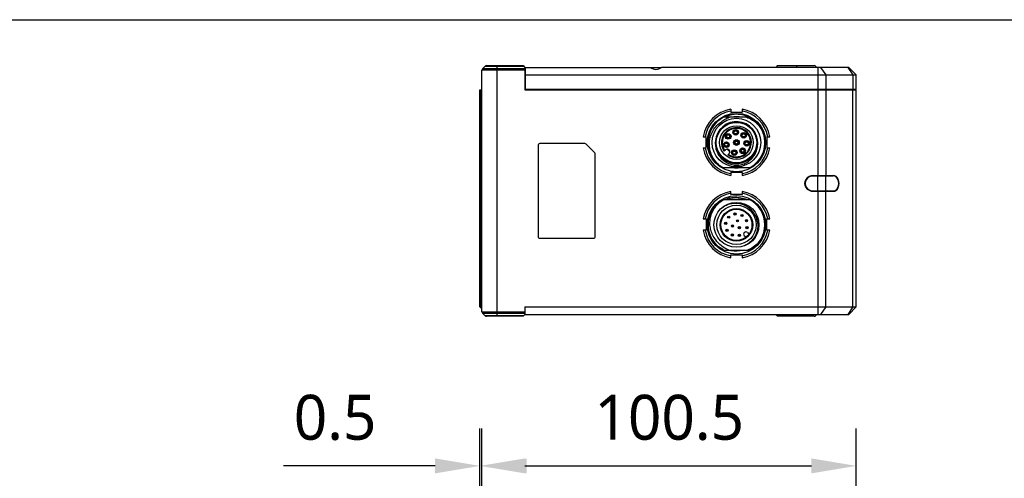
# Model space of a CAD drawing. Header units: millimetres. Extents: x 0 to 433, y -279 to 297.
# Tile 9 of 22: x 275 to 341, y -171 to -140. Entities that reach past the tile are written whole.
import ezdxf

# ---------------------------------------------------------------- set-up
doc = ezdxf.new("R2010")
doc.units = ezdxf.units.MM
doc.header["$LTSCALE"] = 23.1
doc.header["$PDMODE"] = 3
doc.header["$PDSIZE"] = 8
doc.layers.get('0').update_dxf_attribs({"linetype": 'CONTINUOUS'})
doc.layers.get('Defpoints').update_dxf_attribs({"linetype": 'CONTINUOUS'})
doc.layers.add('00_COMPONENTS', color=7, linetype='CONTINUOUS')
doc.layers.add('51__DRAFT_DIMS', color=7, linetype='CONTINUOUS')
doc.styles.get("Standard").update_dxf_attribs({"font": 'Roboto-Regular.ttf'})
doc.dimstyles.new('DIMSTYLE_2', dxfattribs={"dimtxt": 3, "dimasz": 3, "dimexe": 2.5, "dimexo": 0.5, "dimgap": 0.75, "dimtad": 1, "dimlfac": 4, "dimdsep": 46, "dimtxsty": 'STANDARD', "dimblk": '_FILLED', "dimblk1": '_FILLED', "dimblk2": '_FILLED', "dimcen": 0.09, "dimclrt": 3, "dimazin": 2, "dimtp": 0.3, "dimtm": 0.3, "dimtfac": 1, "dimtofl": 0, "dimtmove": 0, "dimatfit": 3, "dimldrblk": '_FILLED', "dimfxl": 1, "dimtolj": 1, "dimarcsym": 0})
doc.dimstyles.new('DIMSTYLE_5', dxfattribs={"dimtxt": 3, "dimasz": 3, "dimexe": 2.5, "dimexo": 0.5, "dimgap": 0.75, "dimtad": 1, "dimlfac": 4, "dimdsep": 46, "dimtxsty": 'STANDARD', "dimblk": '_FILLED', "dimblk1": '_FILLED', "dimblk2": '_FILLED', "dimcen": 0.09, "dimclrt": 3, "dimazin": 2, "dimtp": 0.1, "dimtm": 0.1, "dimtfac": 1, "dimtofl": 0, "dimtmove": 0, "dimatfit": 3, "dimldrblk": '_FILLED', "dimfxl": 1, "dimtolj": 1, "dimarcsym": 0})

# ---------------------------------------------------------------- blocks, each defined once
blk = doc.blocks.new('_FILLED')
at = {"color": 0, "linetype": 'ByBlock'}
blk.add_solid([(0, 0), (-1, 0.167), (-1, -0.167)], dxfattribs=at)
blk = doc.blocks.new('*D21')
at = {"layer": '51__DRAFT_DIMS', "color": 0, "lineweight": -2}
for p, q in [((305.883, -192.633), (305.883, -167.608)), ((331.008, -207.912), (331.008, -167.608)), ((308.883, -170.108), (328.008, -170.108))]:
    blk.add_line(p, q, dxfattribs=at)
at = {"layer": 'Defpoints', "color": 0}
for p in [(331.008, -170.108), (305.883, -193.133), (331.008, -208.412)]:
    blk.add_point(p, dxfattribs=at)
at = {"layer": '51__DRAFT_DIMS', "color": 0, "linetype": 'ByBlock', "lineweight": -2, "xscale": 3, "yscale": 3, "zscale": 3, "rotation": 180}
blk.add_blockref('_FILLED', (305.883, -170.108), dxfattribs=at)
at = {"layer": '51__DRAFT_DIMS', "color": 0, "linetype": 'ByBlock', "lineweight": -2, "xscale": 3, "yscale": 3, "zscale": 3}
blk.add_blockref('_FILLED', (331.008, -170.108), dxfattribs=at)
at = {"layer": '51__DRAFT_DIMS', "color": 3, "insert": (318.521, -165.358), "char_height": 3, "attachment_point": 2, "line_spacing_factor": 0.9}
blk.add_mtext('\\A1;100.5', dxfattribs=at)
blk = doc.blocks.new('*D22')
at = {"layer": '51__DRAFT_DIMS', "color": 0, "lineweight": -2}
for p, q in [((305.883, -192.633), (305.883, -167.608)), ((306.008, -187.446), (306.008, -167.608)), ((302.883, -170.108), (292.77, -170.108)), ((309.008, -170.108), (312.008, -170.108))]:
    blk.add_line(p, q, dxfattribs=at)
at = {"layer": 'Defpoints', "color": 0}
for p in [(306.008, -170.108), (306.008, -187.946), (305.883, -193.133)]:
    blk.add_point(p, dxfattribs=at)
at = {"layer": '51__DRAFT_DIMS', "color": 0, "linetype": 'ByBlock', "lineweight": -2, "xscale": 3, "yscale": 3, "zscale": 3}
blk.add_blockref('_FILLED', (305.883, -170.108), dxfattribs=at)
at = {"layer": '51__DRAFT_DIMS', "color": 0, "linetype": 'ByBlock', "lineweight": -2, "xscale": 3, "yscale": 3, "zscale": 3, "rotation": 180}
blk.add_blockref('_FILLED', (306.008, -170.108), dxfattribs=at)
at = {"layer": '51__DRAFT_DIMS', "color": 3, "insert": (298.966, -165.358), "char_height": 3, "attachment_point": 3, "line_spacing_factor": 0.9}
blk.add_mtext('\\A1;0.5', dxfattribs=at)

msp = doc.modelspace()

# ---------------------------------------------------------------- linework, layer by layer
msp.add_lwpolyline([(240.5529, -140.286), (432.6344, -140.286), (432.6344, -278.8707), (240.5529, -278.8707)], close=True)
at = {"layer": '00_COMPONENTS', "color": 7}
for p, q in [((306.0078, -159.8052), (306.0078, -143.6588)), ((306.2212, -143.3936), (306.0444, -143.5704)), ((306.3096, -143.357), (308.7578, -143.357)), ((308.7578, -143.357), (308.8828, -143.482)), ((308.8828, -143.482), (308.8828, -144.982)), ((308.8828, -143.482), (317.2578, -143.482)), ((308.9078, -143.482), (308.9078, -144.982)), ((308.9078, -143.982), (331.0078, -143.982)), ((317.2584, -143.482), (318.0072, -143.482)), ((330.5078, -143.482), (318.0078, -143.482)), ((325.7578, -143.357), (325.6328, -143.482)), ((325.7578, -143.357), (328.206, -143.357)), ((328.2944, -143.3936), (328.3828, -143.482)), ((330.5078, -143.482), (331.0078, -143.982)), ((331.0078, -144.932), (331.0078, -143.982)), ((305.8828, -159.482), (305.8828, -144.982)), ((305.8828, -144.982), (306.0078, -144.982)), ((308.8828, -144.982), (331.0078, -144.982)), ((308.9078, -144.932), (331.0078, -144.932)), ((330.7828, -144.932), (330.7828, -144.982)), ((331.0078, -159.482), (331.0078, -144.982)), ((322.6328, -146.2635), (322.6328, -146.4635)), ((322.6328, -146.4635), (323.3828, -146.4635)), ((323.3828, -146.2635), (323.3828, -146.4635)), ((323.8809, -146.8102), (322.1347, -146.8102)), ((322.8484, -146.782), (323.1672, -146.782)), ((322.8644, -147.8494), (322.8276, -147.8494)), ((322.8277, -147.7744), (322.8644, -147.7744)), ((323.0552, -147.7744), (323.092, -147.7744)), ((323.092, -147.8494), (323.0552, -147.8494)), ((312.881, -148.5695), (309.8828, -148.5695)), ((320.7893, -148.107), (320.9893, -148.107)), ((320.9893, -148.857), (320.9893, -148.107)), ((322.3633, -148.1215), (322.3265, -148.1215)), ((322.3266, -148.0465), (322.3633, -148.0465)), ((322.5541, -148.0465), (322.5909, -148.0465)), ((322.5909, -148.1215), (322.5541, -148.1215)), ((322.9124, -148.5352), (322.8756, -148.5352)), ((322.8757, -148.4602), (322.9124, -148.4602)), ((323.1032, -148.4602), (323.14, -148.4602)), ((323.1399, -148.5352), (323.1032, -148.5352)), ((323.3985, -148.0491), (323.3617, -148.0491)), ((323.3618, -147.9741), (323.3985, -147.9741)), ((323.5982, -148.5832), (323.5614, -148.5832)), ((323.5615, -148.5082), (323.5982, -148.5082)), ((323.5893, -147.9741), (323.6261, -147.9741)), ((323.6261, -148.0491), (323.5893, -148.0491)), ((323.789, -148.5082), (323.8258, -148.5082)), ((323.8258, -148.5832), (323.789, -148.5832)), ((325.0263, -148.107), (325.2263, -148.107)), ((325.0263, -148.107), (325.0263, -148.857)), ((309.7578, -148.6945), (309.7578, -154.7695)), ((312.9694, -148.6061), (313.5462, -149.1829)), ((320.7893, -148.857), (320.9893, -148.857)), ((322.1952, -149.0805), (322.283, -148.9927)), ((322.2399, -148.6782), (322.2031, -148.6782)), ((322.2032, -148.6032), (322.2399, -148.6032)), ((322.5128, -149.2225), (322.425, -149.3103)), ((322.4307, -148.6032), (322.4675, -148.6032)), ((322.4675, -148.6782), (322.4307, -148.6782)), ((322.7327, -149.1327), (322.7695, -149.1327)), ((322.7695, -149.2077), (322.7327, -149.2077)), ((322.9602, -149.1327), (322.9971, -149.1327)), ((322.997, -149.2077), (322.9602, -149.2077)), ((323.3261, -149.0843), (323.2893, -149.0843)), ((323.2894, -149.0093), (323.3261, -149.0093)), ((323.5169, -149.0093), (323.5537, -149.0093)), ((323.5537, -149.0843), (323.5169, -149.0843)), ((325.0263, -148.857), (325.2263, -148.857)), ((313.5828, -154.7695), (313.5828, -149.2713)), ((323.8809, -150.1852), (322.1347, -150.1852)), ((323.3828, -150.5005), (322.6328, -150.5005)), ((322.6328, -150.5005), (322.6328, -150.7005)), ((323.3828, -150.5005), (323.3828, -150.7005)), ((327.9702, -150.732), (329.4701, -150.732)), ((328.1498, -150.707), (329.472, -150.707)), ((322.6328, -151.9635), (322.6328, -151.7635)), ((323.3828, -151.7635), (323.3828, -151.9635)), ((327.9702, -151.732), (329.4701, -151.732)), ((328.1498, -151.757), (329.472, -151.757)), ((322.1347, -152.3102), (323.8809, -152.3102)), ((322.4925, -152.282), (323.5231, -152.282)), ((323.3828, -151.9635), (322.6328, -151.9635)), ((320.7893, -153.607), (320.9893, -153.607)), ((320.9893, -153.607), (320.9893, -154.357)), ((325.0263, -153.607), (325.2263, -153.607)), ((325.0263, -154.357), (325.0263, -153.607)), ((320.9893, -154.357), (320.7893, -154.357)), ((325.2263, -154.357), (325.0263, -154.357)), ((309.8828, -154.8945), (313.4578, -154.8945)), ((323.6276, -154.8297), (323.5293, -154.7314)), ((323.7414, -154.5192), (323.8398, -154.6176)), ((322.1347, -155.6852), (323.8809, -155.6852)), ((323.5342, -155.4023), (323.532, -155.3964)), ((324.4616, -155.2093), (324.4673, -155.2142)), ((322.6328, -156.0005), (323.3828, -156.0005)), ((322.6328, -156.2005), (322.6328, -156.0005)), ((323.3828, -156.0005), (323.3828, -156.2005)), ((305.8828, -159.482), (306.0078, -159.607)), ((305.8828, -159.482), (306.0078, -159.482)), ((308.8828, -159.482), (308.8828, -159.982)), ((308.8828, -159.482), (331.0078, -159.482)), ((331.0078, -159.482), (330.5078, -159.982)), ((306.2212, -160.0704), (306.0444, -159.8936)), ((308.7578, -160.107), (306.3096, -160.107)), ((308.7578, -160.107), (308.8828, -159.982)), ((308.8828, -159.982), (330.5078, -159.982)), ((325.7578, -160.107), (325.6328, -159.982)), ((328.206, -160.107), (325.7578, -160.107)), ((328.3828, -159.982), (328.2944, -160.0704))]:
    msp.add_line(p, q, dxfattribs=at)
at = {"layer": '00_COMPONENTS', "color": 4}
for p, q in [((308.8828, -143.6588), (306.0078, -143.6588)), ((308.8828, -143.5704), (306.0444, -143.5704)), ((306.2212, -143.3936), (308.7944, -143.3936)), ((307.0078, -143.357), (307.0078, -160.107)), ((327.0078, -143.357), (327.0078, -143.482)), ((328.4471, -143.482), (328.4471, -150.707)), ((328.6239, -143.482), (328.9775, -143.982)), ((328.9775, -143.982), (328.9775, -144.932)), ((330.4346, -143.482), (330.7881, -143.982)), ((330.7881, -143.982), (330.7881, -144.932)), ((305.9453, -159.482), (305.9453, -144.982)), ((309.4078, -144.932), (309.4078, -144.982)), ((328.8184, -144.932), (328.8184, -144.982)), ((328.9775, -144.982), (328.9775, -150.707)), ((330.629, -144.932), (330.629, -144.982)), ((330.7881, -159.482), (330.7881, -144.982)), ((328.4461, -151.732), (328.4461, -150.732)), ((328.9764, -151.732), (328.9764, -150.732)), ((328.4471, -151.757), (328.4471, -159.982)), ((328.9775, -159.482), (328.9775, -151.757)), ((323.5424, -152.2585), (323.5264, -152.3102)), ((305.9453, -159.482), (306.0078, -159.5487)), ((328.9775, -159.482), (328.6239, -159.982)), ((330.7881, -159.482), (330.4346, -159.982)), ((306.0078, -159.8052), (308.8828, -159.8052)), ((306.0444, -159.8936), (308.8828, -159.8936)), ((308.7944, -160.0704), (306.2212, -160.0704)), ((327.0078, -160.107), (327.0078, -159.982))]:
    msp.add_line(p, q, dxfattribs=at)
for centre in [(323.0078, -148.4977), (323.0078, -153.9977)]:
    msp.add_circle(centre, 1.95, dxfattribs=at)
at = {"layer": '00_COMPONENTS', "color": 7}
for centre, radius in [((323.0078, -148.4977), 1.625), ((323.0078, -148.4977), 1.35), ((323.0078, -148.4977), 1.125), ((322.4587, -148.084), 0.1875), ((322.9598, -147.8119), 0.1875), ((322.9598, -147.8119), 0.1375), ((322.9598, -147.8119), 0.1025), ((323.4939, -148.0116), 0.1875), ((323.4939, -148.0116), 0.1375), ((323.4939, -148.0116), 0.1025), ((322.3353, -148.6407), 0.1875), ((322.3353, -148.6407), 0.1375), ((322.3353, -148.6407), 0.1025), ((322.4587, -148.084), 0.1375), ((322.4587, -148.084), 0.1025), ((323.0078, -148.4977), 0.1875), ((323.0078, -148.4977), 0.1375), ((323.0078, -148.4977), 0.1025), ((323.6936, -148.5457), 0.1875), ((323.6936, -148.5457), 0.1375), ((323.6936, -148.5457), 0.1025), ((322.8649, -149.1702), 0.1875), ((322.8649, -149.1702), 0.1375), ((322.8649, -149.1702), 0.1025), ((323.4215, -149.0468), 0.1875), ((323.4215, -149.0468), 0.1375), ((323.4215, -149.0468), 0.1025), ((323.0078, -153.9977), 1.5), ((323.0078, -153.9977), 1.3125), ((323.0078, -153.9977), 1.0875), ((323.0078, -153.9977), 1.0375), ((322.2888, -153.9047), 0.075), ((322.4951, -153.4851), 0.075), ((322.4951, -153.4851), 0.0317), ((322.9147, -153.2787), 0.075), ((322.9147, -153.2787), 0.0317), ((323.079, -153.7321), 0.075), ((323.079, -153.7321), 0.0317), ((323.373, -153.3715), 0.075), ((323.373, -153.3715), 0.0317), ((323.6794, -153.7247), 0.075), ((323.6794, -153.7247), 0.0317), ((322.2888, -153.9047), 0.0317), ((322.3815, -154.363), 0.075), ((322.3815, -154.363), 0.0317), ((322.7422, -154.0689), 0.075), ((322.7422, -154.0689), 0.0317), ((323.2022, -154.1922), 0.075), ((323.2022, -154.1922), 0.0317), ((323.7064, -154.1915), 0.075), ((323.7064, -154.1915), 0.0317), ((322.7347, -154.6693), 0.075), ((322.7347, -154.6693), 0.0317), ((323.2015, -154.6964), 0.075), ((323.2015, -154.6964), 0.0317)]:
    msp.add_circle(centre, radius, dxfattribs=at)
for centre, radius, start, end in [((306.1328, -143.6588), 0.125, 135, 180), ((306.3096, -143.482), 0.125, 90, 135), ((328.206, -143.482), 0.125, 45, 90), ((323.0078, -148.482), 2.25, 99.594005, 170.405913), ((323.0078, -148.482), 2.125, 100.164193, 169.835728), ((323.0078, -148.483), 1.8739, 63.211967, 94.580823), ((323.0078, -148.482), 2.25, 9.59411, 80.405894), ((323.0078, -148.482), 2.125, 10.16429, 79.835724), ((323.0078, -148.4977), 1.9, 117.357326, 242.642674), ((323.0078, -148.4977), 1.4, 17.867374, 17.840699), ((323.0078, -148.482), 1.7075, 78.256878, 101.743122), ((323.0078, -148.4977), 1.9, 25.06638, 62.642674), ((323.0078, -148.4977), 1, 234.352035, 215.647965), ((323.0078, -148.4977), 0.95, 234.849027, 215.150973), ((323.0078, -148.4977), 1.9, 297.357326, 24.862006), ((309.8828, -148.6945), 0.125, 90, 180), ((312.881, -148.6945), 0.125, 45, 90), ((313.4578, -149.2713), 0.125, 0, 45), ((323.0078, -148.482), 2.25, 189.593823, 260.405941), ((323.0078, -148.482), 2.125, 190.164026, 259.83573), ((322.3979, -149.1076), 0.1625, 314.999999, 135), ((323.0078, -148.4977), 0.7568, 216.239057, 233.760943), ((323.0078, -148.482), 2.25, 279.594285, 350.405859), ((323.0078, -148.482), 2.125, 280.164452, 349.835714), ((323.0078, -148.482), 1.7075, 265.950999, 274.049001), ((323.0078, -153.982), 2.25, 99.594005, 170.405913), ((323.0078, -153.982), 2.25, 9.59411, 80.405895), ((323.0078, -153.982), 2.125, 100.164193, 169.835727), ((323.0078, -153.9977), 1.9, 117.357326, 242.642674), ((323.0078, -153.982), 1.7075, 95.357187, 101.743122), ((323.0078, -153.982), 1.7075, 78.256878, 84.642815), ((323.0078, -153.982), 2.125, 10.16429, 79.835724), ((322.9422, -153.966), 1.8099, 66.183189, 70.633776), ((323.0078, -153.9977), 1.9, 297.357326, 62.642674), ((323.028, -153.9763), 1.3569, 32.602468, 34.208546), ((323.0078, -153.982), 2.25, 189.593825, 260.405941), ((323.0078, -153.982), 2.125, 190.164028, 259.83573), ((323.0078, -153.982), 2.25, 279.594287, 350.405858), ((323.0078, -153.982), 2.125, 280.164454, 349.835714), ((323.6354, -154.6253), 0.15, 45, 225), ((309.8828, -154.7695), 0.125, 180, 270), ((313.4578, -154.7695), 0.125, 270, 0), ((323.0007, -154.0095), 1.8721, 242.676068, 243.525082), ((323.0078, -153.982), 1.7075, 265.950999, 274.049001), ((323.0363, -154.034), 1.8438, 296.416312, 297.085618), ((306.1328, -159.8052), 0.125, 180, 225), ((306.3096, -159.982), 0.125, 225, 270), ((328.206, -159.982), 0.125, 270, 315)]:
    msp.add_arc(centre, radius, start, end, dxfattribs=at)
for centre, major_axis, ratio, start_param, end_param in [((317.6328, -142.982), (0, 0.625), 1, 2.4980915, 3.7850938), ((328.1498, -151.232), (0.5892, 0), 0.8910065, 1.5707963, 4.712389), ((328.15, -151.232), (0.5612, 0), 0.8910065, 1.5707963, 4.712389), ((329.4701, -151.232), (0, 0.5), 0.7434961, -3.1415927, 0), ((329.472, -151.232), (0, 0.525), 0.7434961, -3.1415927, 0)]:
    msp.add_ellipse(centre, major_axis=major_axis, ratio=ratio, start_param=start_param, end_param=end_param, dxfattribs=at)
for points, knots in [([(322.8581, -146.6151), (322.7469, -146.6282), (322.5264, -146.6741), (322.3176, -146.7588), (322.2181, -146.8102)], [0, 0, 0, 0, 0.5000021, 1, 1, 1, 1]), ([(321.8569, -150.0095), (321.7532, -149.9209), (321.5643, -149.7206), (321.3535, -149.3662), (321.2238, -148.9746), (321.1844, -148.5637), (321.2409, -148.1548), (321.3886, -147.7694), (321.6198, -147.4277), (321.8238, -147.2419), (321.9351, -147.1631)], [0, 0, 0, 0, 0.1250186, 0.2500353, 0.3750484, 0.5000529, 0.6250508, 0.7500455, 0.8750309, 1, 1, 1, 1]), ([(321.9351, -147.1631), (322.0208, -147.0851), (322.2089, -146.9463), (322.421, -146.8482), (322.5305, -146.8102)], [0, 0, 0, 0, 0.5000059, 1, 1, 1, 1]), ([(323.6953, -146.8103), (323.8053, -146.848), (324.0186, -146.945), (324.3047, -147.1482), (324.5482, -147.4007), (324.677, -147.5963), (324.7317, -147.6989)], [0, 0, 0, 0, 0.2500012, 0.4999872, 0.7499851, 1, 1, 1, 1]), ([(321.629, -148.2556), (321.6046, -148.3632), (321.5819, -148.5851), (321.6262, -148.9158), (321.7438, -149.2282), (321.9291, -149.506), (322.1733, -149.7337), (322.462, -149.901), (322.7798, -150.002), (323.0017, -150.0213), (323.112, -150.0189)], [0, 0, 0, 0, 0.124977, 0.2499644, 0.3749615, 0.4999622, 0.624962, 0.7499728, 0.8749845, 1, 1, 1, 1]), ([(323.112, -150.0189), (323.2218, -150.0063), (323.4393, -149.9576), (323.7409, -149.8141), (324.0036, -149.6079), (324.2146, -149.3488), (324.3603, -149.048), (324.4355, -148.7224), (324.4326, -148.3882), (324.3789, -148.1716), (324.34, -148.0683)], [0, 0, 0, 0, 0.1250242, 0.250031, 0.3750449, 0.5000428, 0.6250405, 0.7500366, 0.8750149, 1, 1, 1, 1]), ([(328.9231, -150.707), (328.9473, -150.707), (328.9958, -150.7112), (329.0428, -150.7238), (329.0657, -150.732)], [0, 0, 0, 0, 0.4984868, 1, 1, 1, 1]), ([(329.0657, -151.732), (329.0428, -151.7402), (328.9958, -151.7528), (328.9473, -151.757), (328.9231, -151.757)], [0, 0, 0, 0, 0.5015132, 1, 1, 1, 1]), ([(321.6283, -154.9911), (321.5463, -154.8915), (321.4046, -154.6728), (321.2709, -154.3064), (321.2207, -153.9195), (321.2556, -153.531), (321.3729, -153.1591), (321.5661, -152.8203), (321.8258, -152.5296), (322.0355, -152.3756), (322.1468, -152.3102)], [0, 0, 0, 0, 0.1249745, 0.2499629, 0.3749524, 0.4999526, 0.6249532, 0.7499656, 0.8749783, 1, 1, 1, 1]), ([(322.206, -152.3101), (322.3104, -152.2645), (322.5281, -152.1921), (322.8689, -152.147), (323.2121, -152.1659), (323.4349, -152.2208), (323.5424, -152.2585)], [0, 0, 0, 0, 0.2500112, 0.5000082, 0.7500131, 1, 1, 1, 1]), ([(321.115, -153.9977), (321.1137, -153.787), (321.1833, -153.3625), (321.3881, -152.9841), (321.5181, -152.8184)], [0, 0, 0, 0, 0.500003, 1, 1, 1, 1]), ([(322.0091, -152.8785), (322.0881, -152.8138), (322.2598, -152.7002), (322.5467, -152.5869), (322.8508, -152.5343), (323.1593, -152.5469), (323.4577, -152.6261), (323.7322, -152.7673), (323.9704, -152.9635), (324.097, -153.1263), (324.1501, -153.2134)], [0, 0, 0, 0, 0.1250139, 0.2500235, 0.3750335, 0.5000345, 0.6250332, 0.7500314, 0.875018, 1, 1, 1, 1]), ([(324.1501, -153.2134), (324.2155, -153.3002), (324.3258, -153.4902), (324.4199, -153.805), (324.4409, -154.1331), (324.3868, -154.4574), (324.2595, -154.7606), (324.068, -155.0276), (323.8235, -155.2469), (323.632, -155.3539), (323.532, -155.3964)], [0, 0, 0, 0, 0.124977, 0.2499624, 0.3749597, 0.4999593, 0.6249595, 0.7499699, 0.8749845, 1, 1, 1, 1]), ([(322.1413, -155.6727), (321.9889, -155.5939), (321.704, -155.3939), (321.3745, -154.9906), (321.1648, -154.5139), (321.116, -154.1692), (321.115, -153.9977)], [0, 0, 0, 0, 0.2500153, 0.5000145, 0.7499942, 1, 1, 1, 1]), ([(322.4909, -155.6852), (322.3156, -155.62), (321.9839, -155.4324), (321.7287, -155.1488), (321.6283, -154.9911)], [0, 0, 0, 0, 0.5000468, 1, 1, 1, 1]), ([(324.31, -154.7422), (324.2239, -154.8902), (323.9986, -155.158), (323.6966, -155.3351), (323.5361, -155.3948)], [0, 0, 0, 0, 0.5000006, 1, 1, 1, 1]), ([(322.5194, -155.6852), (322.6567, -155.719), (322.9404, -155.7529), (323.2242, -155.7192), (323.3615, -155.6852)], [0, 0, 0, 0, 0.5000119, 1, 1, 1, 1]), ([(324.4616, -155.2093), (324.3625, -155.3148), (324.1391, -155.5036), (323.878, -155.6354), (323.7421, -155.6852)], [0, 0, 0, 0, 0.4999979, 1, 1, 1, 1]), ([(324.4617, -155.2094), (324.3809, -155.3053), (324.1998, -155.4814), (323.9875, -155.6184), (323.8758, -155.6755)], [0, 0, 0, 0, 0.4999859, 1, 1, 1, 1])]:
    msp.add_open_spline(points, degree=3, knots=knots, dxfattribs=at)

# ---------------------------------------------------------------- dimensions: what is measured, and where the dimension line sits
at = {"layer": '51__DRAFT_DIMS', "color": 4}
for base, p2, dimstyle, picture, middle in [((306.0078, -170.1079), (306.0078, -187.946), 'DIMSTYLE_5', '*D22', (296.2427, -170.1079)), ((331.0078, -170.1079), (331.0078, -208.4124), 'DIMSTYLE_2', '*D21', (318.5215, -170.1079))]:
    dim = msp.add_linear_dim(base=base, p1=(305.8828, -193.1328), p2=p2, dimstyle=dimstyle, dxfattribs=at)
    dim.commit()
    dim.dimension.update_dxf_attribs({"geometry": picture, "text_midpoint": middle, "dimtype": 160})

doc.saveas('drawing.dxf')
